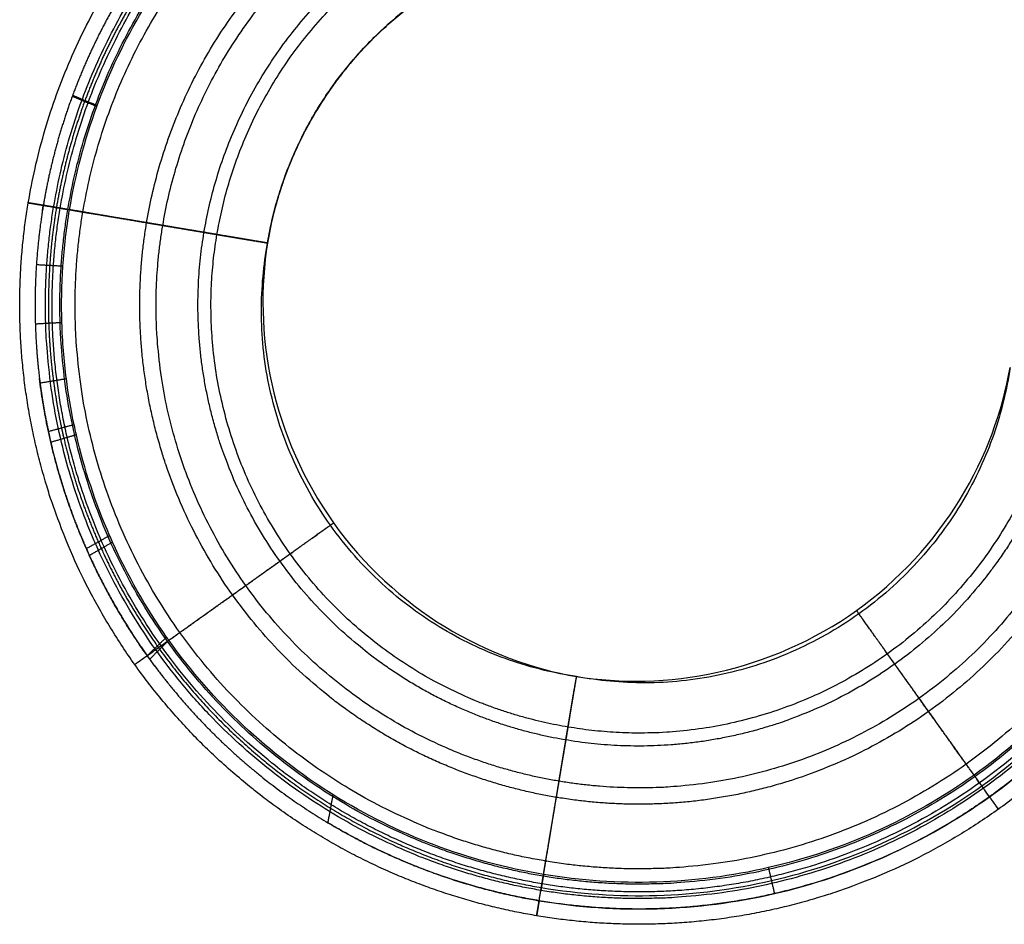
# Model space of a CAD drawing. Header units: centimetres. Extents: x 342.1 to 375.3, y 334.9 to 369.
# Tile 1 of 35: x 342.1 to 357.4, y 334.9 to 348.9. Entities that reach past the tile are written whole.
import ezdxf

# ---------------------------------------------------------------- set-up
doc = ezdxf.new("R2010")
doc.units = ezdxf.units.CM
doc.layers.add('MCV', color=18, linetype='Continuous', true_color=0x000000)

msp = doc.modelspace()

# ---------------------------------------------------------------- linework, layer by layer
at = {"layer": 'MCV', "extrusion": (1.97883e-09, 2.75446e-09, 1)}
msp.add_rational_spline([(342.255, 346.068, 79.493), (343.135, 351.324, 79.493), (347.371, 354.601, 79.493), (352.727, 354.053, 79.493)], [0.999999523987, 0.81344820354, 0.805126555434, 0.975034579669], degree=3, dxfattribs=at)
at = {"layer": 'MCV'}
for points, weights, degree, knots in [([(352.703, 353.816, 81.645), (351.586, 353.93, 81.645), (350.447, 353.847, 81.645), (348.151, 353.234, 81.645), (347.052, 352.699, 81.645), (346.072, 351.956, 81.645), (346.055, 351.942, 81.645), (346.037, 351.928, 81.645), (346.019, 351.915, 81.645), (345.097, 351.205, 81.645), (344.316, 350.33, 81.645), (343.708, 349.325, 81.645), (343.703, 349.315, 81.645), (343.398, 348.808, 81.645), (343.147, 348.284, 81.645), (342.943, 347.734, 81.645), (342.941, 347.729, 81.645), (342.737, 347.174, 81.645), (342.586, 346.607, 81.645), (342.489, 346.029, 81.645)], [1, 0.967384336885, 0.94538982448, 0.923123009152, 0.923353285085, 0.935461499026, 0.935686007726, 0.935914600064, 0.936147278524, 0.946355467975, 0.956674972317, 0.967206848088, 0.967306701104, 0.972698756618, 0.978019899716, 0.983421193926, 0.983472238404, 0.988985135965, 0.994477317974, 1], 3, [-14.210987, -14.210987, -14.210987, -14.210987, -10.704319, -10.704319, -7.118336, -7.118336, -7.118336, -7.050869, -7.050869, -7.050869, -3.593425, -3.593425, -3.560334, -3.560334, -1.806728, -1.806728, -1.789998, -1.789998, 0, 0, 0, 0]), ([(352.682, 353.61, 81.643), (351.558, 353.722, 81.643), (350.416, 353.628, 81.643), (348.176, 353.007, 81.643), (347.115, 352.482, 81.643), (346.175, 351.765, 81.643), (346.158, 351.752, 81.643), (346.141, 351.739, 81.643), (346.124, 351.726, 81.643), (345.229, 351.033, 81.643), (344.47, 350.181, 81.643), (343.88, 349.203, 81.643), (343.874, 349.193, 81.643), (343.579, 348.7, 81.643), (343.334, 348.189, 81.643), (343.136, 347.655, 81.643), (343.134, 347.65, 81.643), (342.935, 347.11, 81.643), (342.788, 346.557, 81.643), (342.693, 345.995, 81.643)], [0.999994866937, 0.983680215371, 0.972678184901, 0.961538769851, 0.961653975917, 0.967711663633, 0.967823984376, 0.967938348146, 0.968054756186, 0.973161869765, 0.978324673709, 0.983593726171, 0.983643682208, 0.986341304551, 0.989003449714, 0.991705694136, 0.99173123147, 0.994489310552, 0.997237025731, 0.999999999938], 3, [-143.461032, -143.461032, -143.461032, -143.461032, -108.510752, -108.510752, -72.766198, -72.766198, -72.766198, -72.103427, -72.103427, -72.103427, -36.746995, -36.746995, -36.408606, -36.408606, -18.475917, -18.475917, -18.304837, -18.304837, 0, 0, 0, 0]), ([(350.157, 334.987, 79.493), (347.678, 335.402, 79.493), (345.454, 336.727, 79.493), (342.368, 341.055, 79.493), (341.84, 343.589, 79.493), (342.255, 346.068, 79.493)], [0.999999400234, 0.90236872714, 0.853553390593, 0.853553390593, 0.902368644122, 0.999999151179], 3, [0.001121, 0.001121, 0.001121, 0.001121, 77.05431, 77.05431, 154.107434, 154.107434, 154.107434, 154.107434]), ([(342.489, 346.029, 81.645), (342.438, 345.722, 81.645), (342.402, 345.413, 81.645), (342.361, 344.796, 81.645), (342.356, 344.489, 81.645), (342.375, 343.875, 81.645), (342.4, 343.568, 81.645), (342.472, 343.012, 81.645), (342.515, 342.761, 81.645), (342.569, 342.512, 81.645), (342.581, 342.457, 81.645), (342.593, 342.401, 81.645), (342.738, 341.778, 81.645), (342.923, 341.225, 81.645), (343.174, 340.656, 81.645), (343.19, 340.62, 81.645), (343.455, 340.039, 81.645), (343.756, 339.518, 81.645), (344.105, 339.029, 81.645), (344.117, 339.011, 81.645), (344.13, 338.993, 81.645), (344.143, 338.975, 81.645), (344.896, 337.935, 81.645), (345.839, 337.076, 81.645), (347.953, 335.81, 81.645), (349.06, 335.412, 81.645), (350.196, 335.221, 81.645)], [1, 0.996617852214, 0.993247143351, 0.986583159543, 0.983289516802, 0.976746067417, 0.973496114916, 0.967601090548, 0.964952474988, 0.962311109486, 0.961721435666, 0.961132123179, 0.954579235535, 0.948652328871, 0.942367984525, 0.941973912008, 0.935595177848, 0.929648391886, 0.923739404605, 0.923530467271, 0.923325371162, 0.923124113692, 0.911509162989, 0.912679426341, 0.939249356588, 0.9640231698, 1], 3, [-150.944735, -150.944735, -150.944735, -150.944735, -141.51714, -141.51714, -132.180225, -132.180225, -122.84331, -122.84331, -115.140998, -115.140998, -115.140998, -113.406762, -113.406762, -95.724693, -95.724693, -94.533302, -94.533302, -76.308526, -76.308526, -76.308526, -75.641826, -75.641826, -75.641826, -38.453652, -38.453652, -1.266311, -1.266311, -1.266311, -1.266311]), ([(350.223, 335.381, 79.505), (347.847, 335.779, 79.505), (343.325, 338.473, 79.505), (342.251, 343.626, 79.505), (342.649, 346.002, 79.505)], [1.00000000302, 0.90236892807, 0.80473785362, 0.902368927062, 1], 3, [0.000962, 0.000962, 0.000962, 0.000962, 77.05431, 154.107657, 154.107657, 154.107657, 154.107657]), ([(342.693, 345.995, 81.643), (342.643, 345.696, 81.643), (342.609, 345.394, 81.643), (342.569, 344.793, 81.643), (342.564, 344.493, 81.643), (342.583, 343.894, 81.643), (342.608, 343.595, 81.643), (342.679, 343.053, 81.643), (342.721, 342.809, 81.643), (342.772, 342.567, 81.643), (342.784, 342.513, 81.643), (342.796, 342.458, 81.643), (342.937, 341.853, 81.643), (343.117, 341.315, 81.643), (343.36, 340.762, 81.643), (343.375, 340.727, 81.643), (343.632, 340.162, 81.643), (343.924, 339.655, 81.643), (344.261, 339.179, 81.643), (344.273, 339.162, 81.643), (344.286, 339.145, 81.643), (344.298, 339.128, 81.643), (345.016, 338.131, 81.643), (345.919, 337.295, 81.643), (347.972, 336.034, 81.643), (349.081, 335.621, 81.643), (350.23, 335.425, 81.643)], [1, 0.998308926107, 0.996623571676, 0.993291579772, 0.991644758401, 0.988373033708, 0.986748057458, 0.983800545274, 0.982476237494, 0.981155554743, 0.980860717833, 0.98056606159, 0.977289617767, 0.974326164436, 0.971183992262, 0.970986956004, 0.967797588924, 0.964824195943, 0.961869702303, 0.961765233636, 0.961662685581, 0.961562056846, 0.955754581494, 0.95633971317, 0.969624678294, 0.9820115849, 1], 3, [-150.944735, -150.944735, -150.944735, -150.944735, -141.572951, -141.572951, -132.29131, -132.29131, -123.009669, -123.009669, -115.352955, -115.352955, -115.352955, -113.637883, -113.637883, -96.151215, -96.151215, -94.97299, -94.97299, -76.949612, -76.949612, -76.949612, -76.308098, -76.308098, -76.308098, -38.786784, -38.786784, -1.266311, -1.266311, -1.266311, -1.266311]), ([(350.24, 335.483, 77.402), (347.89, 335.876, 77.402), (345.783, 337.132, 77.402), (342.858, 341.233, 77.402), (342.358, 343.635, 77.402), (342.751, 345.985, 77.402)], [0.999998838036, 0.902368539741, 0.853553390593, 0.853553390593, 0.902368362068, 0.999998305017], 3, [0.001268, 0.001268, 0.001268, 0.001268, 77.05431, 77.05431, 154.107211, 154.107211, 154.107211, 154.107211]), ([(350.3, 335.836, 77.58), (350.299, 335.836, 77.58), (350.299, 335.836, 77.58), (350.299, 335.836, 77.58), (348.042, 336.214, 77.58), (343.746, 338.773, 77.58), (342.726, 343.668, 77.58), (343.104, 345.926, 77.58)], [1.00001512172, 1.00001130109, 1.00000748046, 1.00000365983, 0.902370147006, 0.804737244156, 0.902368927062, 1], 3, [-0.003015, -0.003015, -0.003015, -0.003015, 0, 0, 0, 77.05431, 154.107657, 154.107657, 154.107657, 154.107657]), ([(350.464, 336.827, 75.73), (348.466, 337.162, 75.732), (346.674, 338.23, 75.734), (344.186, 341.718, 75.734), (343.76, 343.761, 75.732), (344.095, 345.759, 75.73)], [0.999979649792, 0.90236214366, 0.853553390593, 0.853553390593, 0.902368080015, 0.999997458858], 3, [0.006317, 0.006317, 0.006317, 0.006317, 77.05431, 77.05431, 154.106989, 154.106989, 154.106989, 154.106989]), ([(350.507, 337.078, 76.039), (348.574, 337.4, 76.042), (344.894, 339.591, 76.046), (344.021, 343.785, 76.042), (344.346, 345.717, 76.039)], [0.999982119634, 0.90236296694, 0.804740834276, 0.902368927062, 1], 3, [0.005667, 0.005667, 0.005667, 0.005667, 77.05431, 154.107657, 154.107657, 154.107657, 154.107657]), ([(350.611, 337.719, 75.091), (348.847, 338.016, 75.105), (347.264, 338.959, 75.113), (345.068, 342.04, 75.113), (344.692, 343.845, 75.105), (344.987, 345.606, 75.091)], [0.999830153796, 0.902312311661, 0.853553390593, 0.853553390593, 0.902367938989, 0.99999703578], 3, [0.045658, 0.045658, 0.045658, 0.045658, 77.05431, 77.05431, 154.106877, 154.106877, 154.106877, 154.106877]), ([(350.648, 337.92, 75.435), (348.935, 338.203, 75.452), (345.666, 340.142, 75.472), (344.898, 343.867, 75.452), (345.189, 345.575, 75.435)], [0.999833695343, 0.902313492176, 0.804765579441, 0.902368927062, 1], 3, [0.044726, 0.044726, 0.044726, 0.044726, 77.05431, 154.107657, 154.107657, 154.107657, 154.107657]), ([(344.432, 338.597, 81.645), (344.319, 338.738, 81.645), (344.21, 338.882, 81.645), (343.181, 340.324, 81.645), (342.619, 341.794, 81.645), (342.43, 343.339, 81.645)], [0.85426591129, 0.853790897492, 0.853553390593, 0.853553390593, 0.871935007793, 0.908698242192], 3, [71.679655, 71.679655, 71.679655, 71.679655, 77.05431, 77.05431, 124.337235, 124.337235, 124.337235, 124.337235]), ([(358.504, 343.345, 75.091), (358.209, 341.58, 75.105), (357.265, 339.997, 75.113), (354.184, 337.8, 75.113), (352.379, 337.423, 75.105), (350.614, 337.719, 75.091), (350.613, 337.719, 75.091), (350.612, 337.719, 75.091), (350.611, 337.719, 75.091)], [1.00000269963, 0.90236982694, 0.853553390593, 0.853553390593, 0.902370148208, 1.00000366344, 1.00005995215, 1.00011624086, 1.00017252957], 3, [-0.000464, -0.000464, -0.000464, -0.000464, 77.053491, 77.053491, 154.107699, 154.107699, 154.107699, 154.152123, 154.152123, 154.152123, 154.152123]), ([(358.303, 343.382, 75.435), (358.021, 341.668, 75.452), (356.082, 338.399, 75.472), (352.359, 337.629, 75.452), (350.648, 337.92, 75.435)], [1.00000088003, 0.902369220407, 0.804765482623, 0.902313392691, 0.999833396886], 3, [0.000015, 0.000015, 0.000015, 0.000015, 77.053491, 154.062893, 154.062893, 154.062893, 154.062893]), ([(359.397, 343.197, 75.73), (359.062, 341.198, 75.732), (357.994, 339.405, 75.734), (354.506, 336.918, 75.734), (352.463, 336.492, 75.732), (350.465, 336.827, 75.73), (350.465, 336.827, 75.73), (350.465, 336.827, 75.73), (350.464, 336.827, 75.73)], [1.00001362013, 0.902373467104, 0.853553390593, 0.853553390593, 0.902370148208, 1.00000366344, 1.00000901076, 1.00001435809, 1.00001970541], 3, [-0.003337, -0.003337, -0.003337, -0.003337, 77.053491, 77.053491, 154.107699, 154.107699, 154.107699, 154.111919, 154.111919, 154.111919, 154.111919]), ([(359.146, 343.239, 76.039), (358.824, 341.306, 76.042), (356.633, 337.625, 76.046), (352.439, 336.753, 76.042), (350.507, 337.078, 76.039)], [1.00000082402, 0.902369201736, 0.804740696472, 0.902362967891, 0.999982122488], 3, [0.000029, 0.000029, 0.000029, 0.000029, 77.053491, 154.102032, 154.102032, 154.102032, 154.102032]), ([(360.389, 343.031, 77.58), (360.011, 340.774, 77.58), (357.452, 336.478, 77.58), (352.557, 335.458, 77.58), (350.299, 335.836, 77.58), (350.299, 335.836, 77.58), (350.299, 335.836, 77.58), (350.299, 335.836, 77.58)], [1.000000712, 0.902369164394, 0.804737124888, 0.902370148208, 1.00000366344, 1.00000748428, 1.00001130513, 1.00001512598], 3, [0.000059, 0.000059, 0.000059, 0.000059, 77.053491, 154.107699, 154.107699, 154.107699, 154.110714, 154.110714, 154.110714, 154.110714]), ([(360.624, 342.992, 81.538), (360.235, 340.673, 81.538), (357.606, 336.261, 81.538), (352.579, 335.213, 81.538), (350.26, 335.602, 81.538)], [1.00000048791, 0.902369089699, 0.804737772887, 0.902368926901, 0.999999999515], 3, [0.000118, 0.000118, 0.000118, 0.000118, 77.053491, 154.106735, 154.106735, 154.106735, 154.106735]), ([(361.239, 342.889, 79.493), (360.824, 340.41, 79.493), (359.498, 338.186, 79.493), (355.171, 335.1, 79.493), (352.636, 334.572, 79.493), (350.157, 334.987, 79.493)], [1.00000755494, 0.902371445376, 0.853553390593, 0.853553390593, 0.902369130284, 1.00000060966], 3, [-0.001741, -0.001741, -0.001741, -0.001741, 77.053491, 77.053491, 154.106895, 154.106895, 154.106895, 154.106895]), ([(361.005, 342.928, 81.642), (360.6, 340.51, 81.642), (359.307, 338.341, 81.642), (355.086, 335.331, 81.642), (352.614, 334.816, 81.642), (350.196, 335.22, 81.642)], [0.99998004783, 0.902362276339, 0.853553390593, 0.853553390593, 0.902368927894, 1.0000000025], 3, [0.005495, 0.005495, 0.005495, 0.005495, 77.053491, 77.053491, 154.106736, 154.106736, 154.106736, 154.106736]), ([(360.844, 342.955, 79.505), (360.446, 340.579, 79.505), (357.752, 336.057, 79.505), (352.6, 334.983, 79.505), (350.223, 335.381, 79.505)], [1.00000059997, 0.902369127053, 0.804737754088, 0.902368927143, 1.00000000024], 3, [0.000088, 0.000088, 0.000088, 0.000088, 77.053491, 154.106735, 154.106735, 154.106735, 154.106735]), ([(360.742, 342.973, 77.402), (360.349, 340.623, 77.402), (359.093, 338.515, 77.402), (354.991, 335.59, 77.402), (352.59, 335.089, 77.402), (350.24, 335.483, 77.402)], [1.00004274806, 0.902383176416, 0.853553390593, 0.853553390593, 0.902369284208, 1.00000107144], 3, [-0.010999, -0.010999, -0.010999, -0.010999, 77.053491, 77.053491, 154.107017, 154.107017, 154.107017, 154.107017]), ([(350.265, 335.629, 81.641), (350.264, 335.623, 81.621), (350.263, 335.618, 81.6), (350.262, 335.612, 81.579), (350.261, 335.607, 81.559), (350.26, 335.602, 81.538), (350.244, 335.508, 81.185), (350.232, 335.437, 80.757), (350.225, 335.39, 80.303), (350.221, 335.37, 79.87), (350.223, 335.381, 79.506), (350.225, 335.393, 79.102), (350.233, 335.44, 78.707), (350.247, 335.526, 78.321), (350.269, 335.657, 77.945), (350.299, 335.836, 77.58), (350.329, 336.016, 77.213), (350.366, 336.235, 76.88), (350.408, 336.487, 76.576), (350.455, 336.77, 76.297), (350.507, 337.078, 76.039), (350.517, 337.139, 75.988), (350.527, 337.2, 75.938), (350.538, 337.263, 75.889), (350.549, 337.326, 75.841), (350.559, 337.389, 75.793), (350.577, 337.493, 75.717), (350.594, 337.597, 75.642), (350.612, 337.703, 75.571), (350.63, 337.81, 75.501), (350.648, 337.92, 75.435), (350.664, 338.021, 75.375), (350.68, 338.121, 75.317), (350.697, 338.223, 75.263), (350.715, 338.33, 75.217), (350.733, 338.441, 75.179), (350.742, 338.493, 75.162), (350.751, 338.544, 75.146), (350.76, 338.596, 75.134), (350.769, 338.649, 75.128), (350.779, 338.704, 75.128)], [1, 1.00000000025, 1.0000000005, 1.00000000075, 1.000000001, 1.00000000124, 1.00000000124, 1.00000000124, 1.00000000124, 1.00000000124, 1.00000000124, 1.00000000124, 1.00000000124, 1.00000000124, 1.00000000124, 1.00000000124, 1.00000000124, 1.00000000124, 1.00000000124, 1.00000000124, 1.00000000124, 1.00000000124, 1.00000000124, 1.00000000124, 1.00000000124, 1.00000000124, 1.00000000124, 1.00000000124, 1.00000000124, 1.00000000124, 1.00000000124, 1.00000000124, 1.00000000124, 1.00000000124, 1.00000000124, 1.00000000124, 1.000000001, 1.00000000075, 1.0000000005, 1.00000000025, 1], 5, [0, 0, 0, 0, 0, 0, 0.106363, 0.106363, 0.106363, 0.106363, 0.106363, 2.160512, 2.160512, 2.160512, 2.160512, 2.160512, 4.164551, 4.164551, 4.164551, 4.164551, 4.164551, 6.177214, 6.177214, 6.177214, 6.177214, 6.177214, 6.577327, 6.577327, 6.577327, 6.577327, 6.577327, 7.22424, 7.22424, 7.22424, 7.22424, 7.22424, 7.812567, 7.812567, 7.812567, 7.812567, 7.812567, 8.086471, 8.086471, 8.086471, 8.086471, 8.086471, 8.086471])]:
    msp.add_rational_spline(points, weights, degree=degree, knots=knots, dxfattribs=at)
at = {"layer": 'MCV', "extrusion": (-4.91793e-07, -6.86269e-07, 1)}
msp.add_rational_spline([(342.649, 346.002, 79.505), (343.493, 351.04, 79.505), (347.554, 354.181, 79.505), (352.687, 353.655, 79.505)], [1, 0.813438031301, 0.80512550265, 0.975062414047], degree=3, dxfattribs=at)
at = {"layer": 'MCV'}
for points, weights, degree in [([(342.751, 345.985, 77.402), (343.585, 350.965, 77.402), (347.6, 354.071, 77.402), (352.676, 353.552, 77.402)], [0.999998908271, 0.813445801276, 0.80512652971, 0.975041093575], 3), ([(342.87, 345.965, 81.541), (343.693, 350.88, 81.541), (347.655, 353.945, 81.541), (352.664, 353.432, 81.541)], [1, 0.813440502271, 0.805125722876, 0.975055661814], 3), ([(343.104, 345.926, 77.58), (343.906, 350.711, 77.58), (347.763, 353.695, 77.58), (352.64, 353.196, 77.58)], [1, 0.813434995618, 0.805125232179, 0.975070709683], 3), ([(344.095, 345.759, 75.73), (344.805, 349.995, 75.73), (348.22, 352.637, 75.73), (352.536, 352.195, 75.73)], [0.999998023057, 0.813443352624, 0.805126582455, 0.975047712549], 3), ([(344.346, 345.717, 76.039), (345.033, 349.814, 76.039), (348.336, 352.369, 76.039), (352.511, 351.941, 76.039)], [1, 0.813430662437, 0.805124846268, 0.975082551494], 3), ([(344.987, 345.609, 75.091), (345.614, 349.351, 75.091), (348.631, 351.685, 75.091), (352.444, 351.294, 75.091)], [0.999997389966, 0.813441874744, 0.805126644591, 0.975051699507], 3), ([(345.189, 345.575, 75.435), (345.797, 349.206, 75.435), (348.724, 351.47, 75.435), (352.424, 351.091, 75.435)], [1, 0.813427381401, 0.805124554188, 0.975091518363], 3), ([(345.978, 345.47, 75.128), (346.526, 348.653, 75.128), (349.099, 350.631, 75.128), (352.343, 350.299, 75.128)], [0.998059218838, 0.813368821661, 0.805715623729, 0.975099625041], 3), ([(342.939, 347.724, 81.645), (343.132, 347.645, 81.643), (343.322, 347.566, 81.641)], [0.983520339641, 0.99176016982, 1], 2), ([(342.945, 347.74, 81.645), (343.138, 347.66, 81.643), (343.327, 347.581, 81.641)], [0.983367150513, 0.991683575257, 1], 2), ([(350.26, 335.602, 81.541), (347.942, 335.991, 81.541), (343.53, 338.619, 81.541), (342.482, 343.646, 81.541), (342.87, 345.965, 81.541)], [1.0000000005, 0.902368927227, 0.804737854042, 0.902368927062, 1], 3), ([(342.794, 345.082, 81.641), (342.589, 345.093, 81.643), (342.381, 345.104, 81.645)], [1, 0.994949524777, 0.989899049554], 2), ([(342.778, 344.206, 81.641), (342.574, 344.194, 81.643), (342.365, 344.183, 81.645)], [1, 0.990008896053, 0.980017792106], 2), ([(342.847, 343.332, 81.641), (342.646, 343.299, 81.643), (342.439, 343.264, 81.645)], [1, 0.985132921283, 0.970265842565], 2), ([(342.968, 342.619, 81.641), (342.772, 342.567, 81.643), (342.569, 342.512, 81.645)], [1, 0.981155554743, 0.962311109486], 2), ([(343.003, 342.461, 81.641), (342.809, 342.405, 81.643), (342.606, 342.346, 81.645)], [1, 0.980273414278, 0.960546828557], 2), ([(343.52, 340.896, 81.641), (343.344, 340.797, 81.643), (343.158, 340.692, 81.645)], [1, 0.971382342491, 0.942764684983], 2), ([(343.565, 340.794, 81.641), (343.391, 340.693, 81.643), (343.206, 340.585, 81.645)], [1, 0.970791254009, 0.941582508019], 2), ([(344.406, 339.318, 81.641), (344.261, 339.179, 81.643), (344.105, 339.029, 81.645)], [1, 0.961869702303, 0.923739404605], 2), ([(344.441, 339.269, 81.641), (344.298, 339.128, 81.643), (344.143, 338.975, 81.645)], [1, 0.961562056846, 0.923124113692], 2), ([(346.991, 336.87, 81.641), (346.952, 336.66, 81.643), (346.911, 336.434, 81.645)], [1, 0.962982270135, 0.925964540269], 2), ([(350.196, 335.221, 81.645), (349.057, 335.412, 81.645), (347.948, 335.812, 81.645), (346.918, 336.43, 81.645)], [1.00000000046, 0.951497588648, 0.915043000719, 0.890636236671], 3)]:
    msp.add_rational_spline(points, weights, degree=degree, dxfattribs=at)
for points, degree, knots in [([(342.897, 345.961, 81.641), (342.989, 346.508, 81.641), (343.131, 347.045, 81.641), (343.324, 347.571, 81.641), (343.325, 347.576, 81.641), (343.517, 348.097, 81.641), (343.754, 348.594, 81.641), (344.041, 349.075, 81.641), (344.046, 349.084, 81.641), (344.618, 350.038, 81.641), (345.354, 350.871, 81.641), (346.222, 351.549, 81.641), (346.238, 351.562, 81.641), (346.255, 351.575, 81.641), (346.271, 351.587, 81.641), (347.173, 352.282, 81.641), (348.198, 352.798, 81.641), (350.386, 353.42, 81.641), (351.53, 353.521, 81.641), (352.661, 353.405, 81.641)], 3, [-13.585944, -13.585944, -13.585944, -13.585944, -11.89078, -11.89078, -11.874937, -11.874937, -10.214237, -10.214237, -10.182899, -10.182899, -6.908631, -6.908631, -6.908631, -6.845989, -6.845989, -6.845989, -3.384716, -3.384716, 0, 0, 0, 0]), ([(352.342, 350.299, 75.128), (351.972, 350.337, 75.128), (351.195, 350.345, 75.128), (349.981, 350.105, 75.128), (348.802, 349.591, 75.128), (348.101, 349.077, 75.128), (347.785, 348.786, 75.128), (347.534, 348.555, 75.128), (347.076, 348.053, 75.128), (346.54, 347.211, 75.128), (346.166, 346.326, 75.128), (346.022, 345.734, 75.128), (345.973, 345.443, 75.128)], 3, [-8.855324, -8.855324, -8.855324, -8.855324, -7.612283, -6.369242, -5.1262, -3.88316, -3.88316, -3.88316, -2.91237, -1.94158, -0.97079, 0, 0, 0, 0]), ([(345.975, 345.443, 74.728), (345.987, 345.516, 74.728), (346.015, 345.662, 74.728), (346.065, 345.882, 74.728), (346.125, 346.103, 74.728), (346.194, 346.325, 74.728), (346.272, 346.546, 74.728), (346.361, 346.767, 74.728), (346.459, 346.986, 74.728), (346.568, 347.203, 74.728), (346.686, 347.417, 74.728), (346.858, 347.699, 74.728), (347.097, 348.04, 74.728), (347.422, 348.428, 74.728), (347.661, 348.668, 74.728), (347.787, 348.783, 74.728), (347.866, 348.856, 74.728), (348.028, 348.997, 74.728), (348.283, 349.196, 74.728), (348.549, 349.379, 74.728), (348.824, 349.548, 74.728), (349.106, 349.701, 74.728), (349.395, 349.837, 74.728), (349.69, 349.956, 74.728), (349.987, 350.059, 74.728), (350.287, 350.145, 74.728), (350.588, 350.214, 74.728), (350.889, 350.266, 74.728), (351.188, 350.302, 74.728), (351.483, 350.323, 74.728), (351.775, 350.329, 74.728), (352.014, 350.322, 74.728), (352.179, 350.311, 74.728), (352.261, 350.304, 74.728), (352.302, 350.3, 74.728), (352.322, 350.298, 74.728), (352.333, 350.297, 74.728), (352.34, 350.296, 74.728), (352.341, 350.296, 74.728)], 3, [0, 0, 0, 0, 0.241981, 0.483961, 0.725942, 0.967922, 1.209903, 1.451883, 1.693864, 1.935845, 2.177825, 2.419806, 2.903767, 3.387728, 3.871689, 3.871689, 3.871689, 4.180867, 4.490045, 4.799223, 5.108402, 5.41758, 5.726758, 6.035936, 6.345115, 6.654293, 6.963471, 7.27265, 7.581828, 7.891006, 8.200184, 8.509363, 8.663952, 8.741246, 8.779894, 8.799217, 8.808879, 8.818541, 8.818541, 8.818541, 8.818541]), ([(345.975, 345.443, 74.728), (345.762, 345.474, 74.729), (345.569, 345.506, 74.787), (345.369, 345.54, 74.874), (345.176, 345.574, 74.977), (344.987, 345.606, 75.091), (344.798, 345.639, 75.205), (344.614, 345.671, 75.33), (344.435, 345.701, 75.457), (344.262, 345.73, 75.591), (344.095, 345.759, 75.73), (343.762, 345.815, 76.01), (343.453, 345.867, 76.314), (343.177, 345.913, 76.649), (342.942, 345.953, 77.014), (342.751, 345.985, 77.402), (342.561, 346.017, 77.789), (342.415, 346.041, 78.2), (342.318, 346.058, 78.628), (342.268, 346.066, 79.06), (342.255, 346.068, 79.493), (342.242, 346.07, 79.927), (342.266, 346.066, 80.362), (342.318, 346.058, 80.794), (342.378, 346.048, 81.224), (342.489, 346.029, 81.645)], 5, [0, 0, 0, 0, 0, 0, 1.084595, 1.084595, 1.084595, 1.084595, 1.084595, 2.193711, 2.193711, 2.193711, 2.193711, 2.193711, 4.374747, 4.374747, 4.374747, 4.374747, 4.374747, 6.551928, 6.551928, 6.551928, 6.551928, 6.551928, 8.72689, 8.72689, 8.72689, 8.72689, 8.72689, 8.72689]), ([(342.489, 346.029, 81.645), (342.378, 346.048, 81.224), (342.318, 346.058, 80.794), (342.266, 346.066, 80.362), (342.242, 346.07, 79.927), (342.255, 346.068, 79.493), (342.268, 346.066, 79.06), (342.318, 346.058, 78.628), (342.415, 346.041, 78.2), (342.561, 346.017, 77.789), (342.751, 345.985, 77.402), (342.942, 345.953, 77.014), (343.177, 345.913, 76.649), (343.453, 345.867, 76.314), (343.762, 345.815, 76.01), (344.095, 345.759, 75.73), (344.262, 345.731, 75.591), (344.435, 345.702, 75.457), (344.614, 345.672, 75.33), (344.798, 345.641, 75.205), (344.987, 345.609, 75.091), (345.176, 345.577, 74.977), (345.37, 345.545, 74.874), (345.57, 345.511, 74.787), (345.763, 345.479, 74.729), (345.975, 345.443, 74.728)], 5, [0, 0, 0, 0, 0, 0, 2.174962, 2.174962, 2.174962, 2.174962, 2.174962, 4.352143, 4.352143, 4.352143, 4.352143, 4.352143, 6.533179, 6.533179, 6.533179, 6.533179, 6.533179, 7.642291, 7.642291, 7.642291, 7.642291, 7.642291, 8.726838, 8.726838, 8.726838, 8.726838, 8.726838, 8.726838]), ([(345.973, 345.443, 75.128), (345.859, 345.463, 75.128), (345.708, 345.488, 75.163), (345.54, 345.516, 75.236), (345.365, 345.546, 75.329), (345.19, 345.575, 75.435), (345.014, 345.605, 75.541), (344.838, 345.634, 75.659), (344.668, 345.663, 75.781), (344.504, 345.69, 75.907), (344.347, 345.717, 76.039), (344.033, 345.77, 76.301), (343.747, 345.818, 76.584), (343.494, 345.86, 76.893), (343.279, 345.896, 77.226), (343.105, 345.926, 77.58), (342.93, 345.955, 77.934), (342.798, 345.977, 78.309), (342.708, 345.992, 78.701), (342.662, 346, 79.1), (342.649, 346.002, 79.505), (342.637, 346.004, 79.912), (342.66, 346, 80.324), (342.709, 345.992, 80.742), (342.769, 345.982, 81.159), (342.87, 345.965, 81.541), (342.876, 345.964, 81.561), (342.881, 345.963, 81.581), (342.886, 345.962, 81.601), (342.892, 345.961, 81.621), (342.897, 345.961, 81.641)], 5, [-8.091096, -8.091096, -8.091096, -8.091096, -8.091096, -8.091096, -7.225514, -7.225514, -7.225514, -7.225514, -7.225514, -6.17788, -6.17788, -6.17788, -6.17788, -6.17788, -4.164741, -4.164741, -4.164741, -4.164741, -4.164741, -2.160977, -2.160977, -2.160977, -2.160977, -2.160977, -0.103559, -0.103559, -0.103559, -0.103559, -0.103559, 0, 0, 0, 0, 0, 0]), ([(350.265, 335.629, 81.641), (349.102, 335.823, 81.641), (347.99, 336.245, 81.641), (345.992, 337.494, 81.641), (345.125, 338.309, 81.641), (344.441, 339.269, 81.641), (344.429, 339.285, 81.641), (344.418, 339.302, 81.641), (344.406, 339.318, 81.641), (344.08, 339.782, 81.641), (343.798, 340.277, 81.641), (343.55, 340.828, 81.641), (343.535, 340.862, 81.641), (343.3, 341.401, 81.641), (343.127, 341.925, 81.641), (342.991, 342.514, 81.641), (342.98, 342.566, 81.641), (342.968, 342.619, 81.641), (342.918, 342.855, 81.641), (342.878, 343.093, 81.641), (342.81, 343.622, 81.641), (342.787, 343.913, 81.641), (342.769, 344.498, 81.641), (342.774, 344.79, 81.641), (342.814, 345.376, 81.641), (342.848, 345.669, 81.641), (342.897, 345.961, 81.641)], 3, [1.266311, 1.266311, 1.266311, 1.266311, 38.789264, 38.789264, 76.313057, 76.313057, 76.313057, 76.954246, 76.954246, 76.954246, 94.979817, 94.979817, 96.158185, 96.158185, 113.64698, 113.64698, 115.362261, 115.362261, 115.362261, 123.016973, 123.016973, 132.296187, 132.296187, 141.575401, 141.575401, 150.944735, 150.944735, 150.944735, 150.944735]), ([(345.973, 345.443, 75.128), (345.867, 344.763, 75.128), (345.88, 343.255, 75.128), (346.861, 340.994, 75.128), (348.679, 339.329, 75.128), (350.101, 338.825, 75.128), (350.779, 338.704, 75.128)], 3, [-9.323716, -9.323716, -9.323716, -9.323716, -6.992787, -4.661857, -2.330928, 0, 0, 0, 0]), ([(350.779, 338.704, 74.728), (350.607, 338.731, 74.728), (350.261, 338.797, 74.729), (349.736, 338.951, 74.729), (349.214, 339.162, 74.73), (348.703, 339.431, 74.731), (348.211, 339.758, 74.732), (347.747, 340.141, 74.733), (347.322, 340.575, 74.733), (346.943, 341.052, 74.733), (346.616, 341.567, 74.733), (346.346, 342.11, 74.733), (346.135, 342.673, 74.732), (345.985, 343.245, 74.731), (345.899, 343.816, 74.73), (345.871, 344.379, 74.729), (345.897, 344.925, 74.728), (345.945, 345.274, 74.728), (345.975, 345.443, 74.728)], 3, [0, 0, 0, 0, 0.577638, 1.155356, 1.733073, 2.31079, 2.888508, 3.466226, 4.043943, 4.621661, 5.199378, 5.777096, 6.354813, 6.932531, 7.510248, 8.087966, 8.665684, 9.243401, 9.243401, 9.243401, 9.243401]), ([(357.518, 343.51, 74.728), (357.491, 343.338, 74.728), (357.425, 342.992, 74.729), (357.271, 342.467, 74.729), (357.06, 341.945, 74.73), (356.792, 341.434, 74.731), (356.465, 340.941, 74.732), (356.083, 340.477, 74.733), (355.649, 340.051, 74.733), (355.172, 339.671, 74.734), (354.658, 339.344, 74.733), (354.114, 339.073, 74.733), (353.551, 338.863, 74.732), (352.978, 338.715, 74.731), (352.407, 338.627, 74.73), (351.845, 338.598, 74.729), (351.298, 338.623, 74.729), (350.95, 338.673, 74.728), (350.779, 338.704, 74.728)], 3, [0, 0, 0, 0, 0.577679, 1.155672, 1.733664, 2.311656, 2.88965, 3.467643, 4.045636, 4.62363, 5.201623, 5.779616, 6.357609, 6.935603, 7.513596, 8.091589, 8.669583, 9.247496, 9.247496, 9.247496, 9.247496]), ([(350.779, 338.704, 75.128), (351.459, 338.598, 75.128), (352.967, 338.611, 75.128), (355.228, 339.592, 75.128), (356.893, 341.41, 75.128), (357.397, 342.832, 75.128), (357.517, 343.51, 75.128)], 3, [-9.323724, -9.323724, -9.323724, -9.323724, -6.992792, -4.66186, -2.330928, 0, 0, 0, 0]), ([(360.597, 342.996, 81.641), (360.5, 342.417, 81.641), (360.346, 341.848, 81.641), (359.929, 340.749, 81.641), (359.667, 340.221, 81.641), (358.731, 338.723, 81.641), (357.916, 337.857, 81.641), (356.957, 337.173, 81.641), (355.997, 336.489, 81.641), (354.912, 336, 81.641), (352.616, 335.47, 81.641), (351.427, 335.434, 81.641), (350.265, 335.629, 81.641)], 3, [-14.168672, -14.168672, -14.168672, -14.168672, -12.401859, -12.401859, -10.635045, -10.635045, -7.092869, -7.092869, -7.092869, -3.546395, -3.546395, 0, 0, 0, 0]), ([(350.196, 335.221, 81.645), (351.412, 335.018, 81.645), (352.656, 335.055, 81.645), (355.058, 335.61, 81.645), (356.193, 336.121, 81.645), (357.196, 336.836, 81.645), (358.2, 337.552, 81.645), (359.053, 338.458, 81.645), (360.032, 340.025, 81.645), (360.306, 340.577, 81.645), (360.741, 341.726, 81.645), (360.902, 342.321, 81.645), (361.004, 342.928, 81.645)], 3, [-14.820558, -14.820558, -14.820558, -14.820558, -11.110984, -11.110984, -7.401327, -7.401327, -7.401327, -3.696193, -3.696193, -1.848096, -1.848096, 0, 0, 0, 0]), ([(350.23, 335.425, 81.643), (351.419, 335.226, 81.643), (352.636, 335.263, 81.643), (354.985, 335.805, 81.643), (356.095, 336.305, 81.643), (357.076, 337.005, 81.643), (358.058, 337.704, 81.643), (358.892, 338.591, 81.643), (359.85, 340.123, 81.643), (360.117, 340.663, 81.643), (360.544, 341.787, 81.643), (360.701, 342.369, 81.643), (360.8, 342.962, 81.643)], 3, [-148.208836, -148.208836, -148.208836, -148.208836, -111.112611, -111.112611, -74.015552, -74.015552, -74.015552, -36.963128, -36.963128, -18.481628, -18.481628, -0.002495, -0.002495, -0.002495, -0.002495]), ([(344.105, 339.029, 81.645), (344.105, 339.029, 81.645), (344.105, 339.029, 81.645), (344.105, 339.029, 81.645), (344.105, 339.029, 81.645), (344.105, 339.029, 81.645), (344.013, 338.963, 81.224), (343.963, 338.928, 80.794), (343.92, 338.897, 80.362), (343.88, 338.869, 79.493), (343.963, 338.928, 78.628), (344.043, 338.985, 78.2), (344.283, 339.156, 77.379), (344.672, 339.433, 76.649), (344.9, 339.596, 76.314), (345.282, 339.868, 75.858), (345.711, 340.174, 75.465), (346.002, 340.381, 75.22), (346.308, 340.6, 74.999), (346.63, 340.829, 74.829), (346.788, 340.942, 74.764), (346.952, 341.058, 74.733)], 5, [-0.000099, -0.000099, -0.000099, -0.000099, -0.000099, -0.000099, 0, 0, 0, 0, 0, 21.01924, 21.01924, 21.01924, 42.001263, 42.001263, 42.001263, 62.983285, 62.983285, 62.983285, 73.474296, 73.474296, 83.61189, 83.61189, 83.61189, 83.61189, 83.61189, 83.61189]), ([(344.441, 339.269, 81.641), (344.437, 339.266, 81.621), (344.432, 339.263, 81.601), (344.428, 339.259, 81.581), (344.423, 339.256, 81.561), (344.419, 339.253, 81.541), (344.335, 339.193, 81.159), (344.285, 339.158, 80.742), (344.205, 339.1, 79.907), (344.211, 339.105, 79.093), (344.432, 339.263, 77.917), (344.724, 339.47, 77.201), (345.247, 339.843, 76.43), (345.74, 340.195, 75.896), (346.313, 340.603, 75.453), (346.609, 340.814, 75.256), (346.881, 341.008, 75.151), (347.001, 341.093, 75.129)], 5, [-1.098946, -1.098946, -1.098946, -1.098946, -1.098946, -1.098946, 0, 0, 0, 0, 0, 21.01924, 21.01924, 42.001263, 42.001263, 62.983285, 62.983285, 73.474296, 83.596771, 83.596771, 83.596771, 83.596771, 83.596771, 83.596771]), ([(356.956, 337.173, 81.641), (356.96, 337.168, 81.62), (356.963, 337.164, 81.6), (356.966, 337.159, 81.579), (356.969, 337.155, 81.559), (356.972, 337.15, 81.538), (357.032, 337.067, 81.156), (357.068, 337.017, 80.74), (357.125, 336.937, 79.906), (357.12, 336.943, 79.093), (356.963, 337.164, 77.917), (356.755, 337.456, 77.201), (356.381, 337.979, 76.43), (356.029, 338.472, 75.896), (355.62, 339.044, 75.453), (355.408, 339.341, 75.256), (355.214, 339.613, 75.151), (355.129, 339.732, 75.129)], 5, [-1.128926, -1.128926, -1.128926, -1.128926, -1.128926, -1.128926, 0, 0, 0, 0, 0, 20.991458, 20.991458, 41.97598, 41.97598, 62.960502, 62.960502, 73.452763, 83.576833, 83.576833, 83.576833, 83.576833, 83.576833, 83.576833]), ([(357.196, 336.836, 81.645), (357.196, 336.836, 81.644), (357.196, 336.836, 81.644), (357.197, 336.836, 81.643), (357.197, 336.836, 81.643), (357.197, 336.836, 81.642), (357.262, 336.744, 81.222), (357.298, 336.694, 80.792), (357.328, 336.652, 80.361), (357.356, 336.612, 79.493), (357.297, 336.695, 78.628), (357.24, 336.775, 78.2), (357.069, 337.015, 77.379), (356.791, 337.404, 76.649), (356.628, 337.632, 76.314), (356.356, 338.013, 75.858), (356.05, 338.442, 75.465), (355.842, 338.733, 75.221), (355.624, 339.038, 74.999), (355.395, 339.359, 74.83), (355.282, 339.517, 74.765), (355.166, 339.68, 74.734)], 5, [-0.03329, -0.03329, -0.03329, -0.03329, -0.03329, -0.03329, 0, 0, 0, 0, 0, 20.991458, 20.991458, 20.991458, 41.97598, 41.97598, 41.97598, 62.960502, 62.960502, 62.960502, 73.452763, 73.452763, 83.552001, 83.552001, 83.552001, 83.552001, 83.552001, 83.552001]), ([(350.196, 335.221, 81.645), (350.196, 335.221, 81.644), (350.196, 335.221, 81.644), (350.196, 335.221, 81.643), (350.196, 335.221, 81.643), (350.196, 335.22, 81.642), (350.192, 335.195, 81.545), (350.184, 335.147, 81.343), (350.174, 335.087, 81.023), (350.164, 335.026, 80.574), (350.158, 334.99, 80.12), (350.156, 334.981, 79.794), (350.157, 334.984, 79.591), (350.157, 334.987, 79.494), (350.158, 334.993, 79.278), (350.162, 335.017, 78.956), (350.173, 335.079, 78.53), (350.19, 335.186, 78.111), (350.217, 335.342, 77.703), (350.232, 335.434, 77.502), (350.24, 335.483, 77.402), (350.273, 335.68, 77), (350.313, 335.92, 76.635), (350.359, 336.194, 76.305), (350.41, 336.499, 76.005), (350.464, 336.827, 75.73), (350.475, 336.891, 75.676), (350.486, 336.957, 75.623), (350.497, 337.023, 75.571), (350.507, 337.089, 75.52), (350.518, 337.157, 75.471), (350.536, 337.265, 75.39), (350.554, 337.375, 75.312), (350.573, 337.487, 75.236), (350.592, 337.601, 75.163), (350.611, 337.719, 75.091), (350.62, 337.773, 75.059), (350.638, 337.882, 74.995), (350.657, 337.995, 74.934), (350.677, 338.114, 74.877), (350.699, 338.246, 74.824), (350.711, 338.317, 74.8), (350.717, 338.35, 74.789), (350.725, 338.4, 74.773), (350.737, 338.47, 74.754), (350.75, 338.544, 74.739), (350.765, 338.631, 74.73), (350.774, 338.679, 74.728), (350.779, 338.704, 74.728)], 5, [-8.710735, -8.710735, -8.710735, -8.710735, -8.710735, -8.710735, -8.707609, -8.707609, -8.707609, -8.707609, -8.707609, -8.165366, -7.623124, -7.080881, -6.538639, -6.538639, -6.538639, -6.538639, -6.538639, -5.451969, -4.908634, -4.365299, -4.365299, -4.365299, -4.365299, -4.365299, -2.184634, -2.184634, -2.184634, -2.184634, -2.184634, -1.761259, -1.761259, -1.761259, -1.761259, -1.761259, -1.076085, -1.076085, -1.076085, -1.076085, -1.076085, -0.739046, -0.402006, -0.402006, -0.402006, -0.402006, -0.402006, -0.199826, -0.098736, 0, 0, 0, 0, 0, 0]), ([(350.405, 336.469, 76.054), (350.416, 336.538, 75.987), (350.428, 336.608, 75.921), (350.44, 336.68, 75.856), (350.48, 336.917, 75.65), (350.522, 337.167, 75.457), (350.581, 337.524, 75.203), (350.644, 337.898, 74.962), (350.71, 338.296, 74.79), (350.743, 338.487, 74.731), (350.777, 338.697, 74.728)], 5, [58.291407, 58.291407, 58.291407, 58.291407, 58.291407, 58.291407, 62.960502, 62.960502, 62.960502, 73.452763, 73.452763, 83.840275, 83.840275, 83.840275, 83.840275, 83.840275, 83.840275]), ([(350.235, 335.45, 78.793), (350.242, 335.492, 78.539), (350.252, 335.552, 78.289), (350.279, 335.715, 77.773), (350.319, 335.957, 77.291), (350.372, 336.271, 76.853), (350.403, 336.455, 76.636), (350.436, 336.655, 76.43)], 5, [28.460564, 28.460564, 28.460564, 28.460564, 28.460564, 28.460564, 41.97598, 41.97598, 56.990093, 56.990093, 56.990093, 56.990093, 56.990093, 56.990093]), ([(350.235, 335.449, 78.793), (350.242, 335.492, 78.539), (350.252, 335.552, 78.289), (350.279, 335.715, 77.774), (350.32, 335.957, 77.292), (350.372, 336.271, 76.853), (350.403, 336.455, 76.636), (350.436, 336.655, 76.43)], 5, [28.481882, 28.481882, 28.481882, 28.481882, 28.481882, 28.481882, 42.001263, 42.001263, 57.012647, 57.012647, 57.012647, 57.012647, 57.012647, 57.012647])]:
    msp.add_open_spline(points, degree=degree, knots=knots, dxfattribs=at)
at = {"layer": 'MCV', "extrusion": (-1.97661e-06, -5.67704e-07, 1)}
msp.add_rational_spline([(342.474, 345.932, 81.645), (342.479, 345.964, 81.645), (342.484, 345.997, 81.645), (342.489, 346.029, 81.645)], [0.995718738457, 0.997135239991, 0.998562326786, 0.999999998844], degree=3, dxfattribs=at)
at = {"layer": 'MCV'}
for points in [[(342.489, 346.029, 81.645), (342.693, 345.995, 81.643), (342.897, 345.961, 81.641)], [(357.196, 336.836, 81.645), (357.076, 337.005, 81.643), (356.957, 337.173, 81.641)], [(353.857, 335.333, 81.645), (353.811, 335.534, 81.643), (353.764, 335.735, 81.641)], [(350.196, 335.221, 81.645), (350.23, 335.425, 81.643), (350.265, 335.629, 81.641)]]:
    msp.add_open_spline(points, degree=2, dxfattribs=at)

doc.saveas('drawing.dxf')
